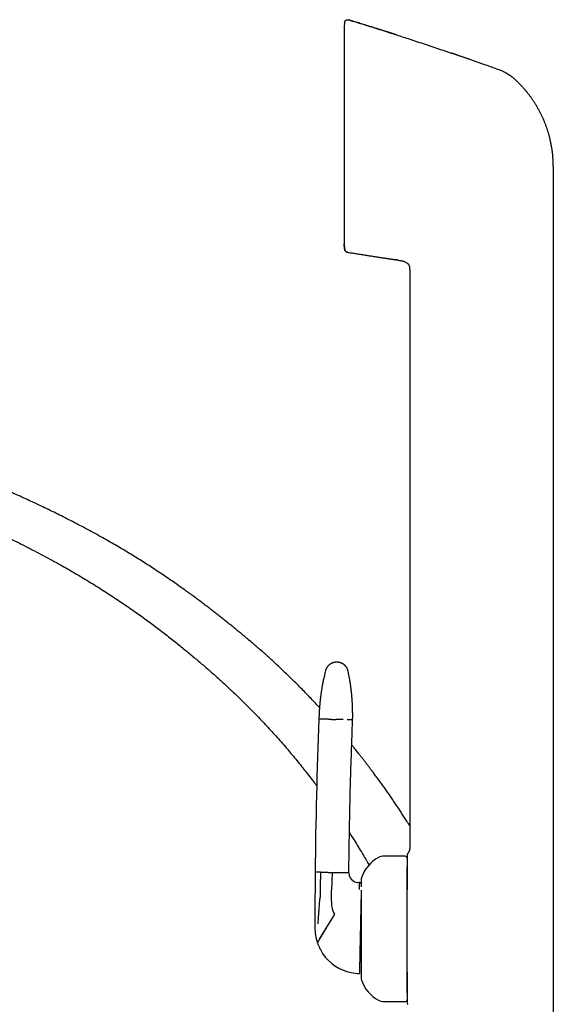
# Model space of a CAD drawing. Header units: millimetres. Extents: x 8 to 869, y 12 to 780.
# Tile 8 of 39: x 160 to 242, y 629 to 780. Entities that reach past the tile are written whole.
import ezdxf

# ---------------------------------------------------------------- set-up
doc = ezdxf.new("R2010")
doc.units = ezdxf.units.MM

msp = doc.modelspace()

# ---------------------------------------------------------------- linework, layer by layer
at = {"color": 7, "linetype": 'Continuous', "lineweight": 30}
for p, q in [((210.32, 780.01), (210.25, 779.38)), ((210.32, 780.02), (210.32, 780.01)), ((210.96, 780.44), (210.96, 780.44)), ((210.25, 779.38), (210.25, 745.94)), ((234.42, 772.63), (234.42, 772.63)), ((242.48, 757.84), (242.48, 745.18)), ((210.25, 745.94), (210.33, 745.18)), ((210.33, 745.18), (210.25, 745.93)), ((210.33, 745.18), (210.34, 745.07)), ((242.48, 745.18), (242.48, 625.78)), ((218.44, 743.45), (218.25, 743.47)), ((218.44, 743.45), (218.48, 743.44)), ((218.44, 743.45), (218.48, 743.44)), ((220.36, 741.99), (220.36, 652.88)), ((219.66, 651.58), (216.36, 651.58)), ((206.64, 649.12), (205.79, 649.14)), ((208.39, 649.08), (208.33, 646.34)), ((210.99, 649.03), (210.13, 649.04)), ((208.32, 646.1), (208.33, 646.34)), ((212.61, 647.51), (212.46, 647.51)), ((212.86, 647.5), (212.61, 647.51)), ((205.76, 644.94), (205.76, 644.51)), ((208.29, 644.6), (208.32, 646.1)), ((216.36, 629.18), (219.66, 629.18))]:
    msp.add_line(p, q, dxfattribs=at)
for centre, radius, start, end in [((991.33, 641.43), 785.58, 177.71765, 179.43772), ((218.14, 646.52), 5.5, 117.9351, 161.601), ((216.36, 649.88), 1.7, 90, 117.9351), ((219.66, 651.28), 0.3, 360, 90), ((934.88, 642.46), 729.12, 179.47553, 179.80541), ((212.49, 649.01), 1.5, 179.4807, 239.7046), ((214.06, 647.88), 1.2, 161.601, 180), ((212.49, 649.01), 1.5, 239.7046, 268.7598), ((934.88, 642.46), 729.12, 179.83925, 180.04218), ((212.29, 644.52), 4, 178.7598, 190.7717), ((212.29, 644.52), 4, 190.7717, 208.0374), ((934.88, 642.46), 729.12, 180.04218, 180.15155), ((212.76, 640.5), 7, 179.7421, 198.1563), ((212.76, 640.5), 7, 198.1563, 198.7998), ((212.76, 640.5), 7, 198.7998, 213.8642), ((212.76, 640.5), 7, 213.8642, 258.0848), ((212.76, 640.5), 7, 258.0848, 268.7598), ((214.06, 632.88), 1.2, 180, 198.399), ((218.14, 634.24), 5.5, 198.399, 242.0649), ((216.36, 630.88), 1.7, 242.0649, 270), ((219.66, 629.48), 0.3, 270, 360)]:
    msp.add_arc(centre, radius, start, end, dxfattribs=at)
for points, knots in [([(210.32, 780.02), (210.32, 780.03), (210.33, 780.07), (210.34, 780.12), (210.36, 780.17), (210.38, 780.21), (210.41, 780.26), (210.45, 780.31), (210.49, 780.35), (210.54, 780.38), (210.59, 780.41), (210.65, 780.43), (210.7, 780.45), (210.76, 780.46), (210.81, 780.47), (210.86, 780.46), (210.92, 780.46), (210.95, 780.45), (210.96, 780.44)], [0, 0, 0, 0, 0.05595, 0.11427, 0.174787, 0.237264, 0.301403, 0.366849, 0.433195, 0.5, 0.566805, 0.633151, 0.698597, 0.762736, 0.825213, 0.88573, 0.94405, 1, 1, 1, 1]), ([(218.34, 778.13), (218.33, 778.13), (218.31, 778.13), (218.28, 778.14), (218.25, 778.15), (218.21, 778.16), (218.18, 778.17), (218.14, 778.18), (218.11, 778.19), (218.08, 778.2), (218.04, 778.21), (218, 778.23), (217.96, 778.24), (217.91, 778.26), (217.84, 778.28), (217.75, 778.31), (217.65, 778.34), (217.53, 778.38), (217.4, 778.42), (217.25, 778.47), (217.09, 778.52), (216.92, 778.57), (216.74, 778.63), (216.54, 778.69), (216.34, 778.76), (216.13, 778.83), (215.91, 778.9), (215.67, 778.97), (215.42, 779.05), (215.17, 779.13), (214.91, 779.21), (214.64, 779.3), (214.36, 779.38), (214.07, 779.47), (213.76, 779.57), (213.43, 779.68), (213.07, 779.79), (212.69, 779.9), (212.31, 780.02), (211.91, 780.15), (211.49, 780.27), (211.18, 780.37), (211, 780.43), (210.96, 780.44)], [0, 0, 0, 0, 0.011013, 0.021122, 0.030374, 0.038832, 0.046575, 0.053708, 0.058739, 0.063569, 0.068274, 0.072938, 0.079233, 0.086049, 0.093862, 0.105944, 0.119839, 0.135549, 0.153072, 0.17241, 0.193167, 0.215674, 0.239932, 0.265938, 0.292274, 0.320191, 0.349687, 0.380764, 0.413421, 0.447659, 0.481388, 0.516522, 0.553061, 0.591005, 0.630355, 0.675931, 0.723258, 0.772335, 0.823162, 0.875741, 0.93007, 0.98615, 1, 1, 1, 1]), ([(210.96, 780.44), (211.75, 780.2), (213.33, 779.72), (215.69, 778.97), (217.35, 778.44), (218.24, 778.16), (218.34, 778.13)], [0, 0, 0, 0, 0.319972, 0.639945, 0.959917, 1, 1, 1, 1]), ([(210.96, 780.44), (210.96, 780.44), (210.96, 780.44), (210.96, 780.44), (210.96, 780.44), (210.96, 780.44)], [0, 0, 0, 0, 0.298995, 0.668604, 1, 1, 1, 1]), ([(218.34, 778.12), (219.02, 777.9), (220.49, 777.43), (222.74, 776.68), (224.86, 775.97), (226.2, 775.52), (226.76, 775.32)], [0, 0, 0, 0, 0.243427, 0.522096, 0.800765, 1, 1, 1, 1]), ([(234.42, 772.63), (234.33, 772.66), (234.11, 772.74), (233.76, 772.86), (233.37, 773), (233, 773.14), (232.63, 773.27), (232.29, 773.39), (231.96, 773.51), (231.64, 773.62), (231.34, 773.73), (231.05, 773.83), (230.76, 773.93), (230.47, 774.03), (230.18, 774.13), (229.91, 774.23), (229.65, 774.32), (229.4, 774.41), (229.16, 774.49), (228.94, 774.57), (228.73, 774.64), (228.53, 774.71), (228.34, 774.78), (228.16, 774.84), (228, 774.89), (227.86, 774.94), (227.73, 774.99), (227.61, 775.03), (227.5, 775.06), (227.42, 775.09), (227.35, 775.12), (227.29, 775.14), (227.24, 775.16), (227.19, 775.17), (227.13, 775.19), (227.08, 775.21), (227.03, 775.23), (226.98, 775.25), (226.92, 775.27), (226.87, 775.29), (226.81, 775.31), (226.78, 775.32), (226.76, 775.32)], [0, 0, 0, 0, 0.03397, 0.085304, 0.135135, 0.183463, 0.230288, 0.27561, 0.316966, 0.356985, 0.395668, 0.433014, 0.469024, 0.507635, 0.544582, 0.579863, 0.613479, 0.64543, 0.675716, 0.704337, 0.731292, 0.757026, 0.781034, 0.803315, 0.823869, 0.842697, 0.859507, 0.874652, 0.888132, 0.899945, 0.907786, 0.914672, 0.921188, 0.927907, 0.934945, 0.942406, 0.950377, 0.95893, 0.968125, 0.97801, 0.988624, 1, 1, 1, 1]), ([(234.86, 772.44), (234.79, 772.48), (234.64, 772.55), (234.49, 772.6), (234.42, 772.63)], [0, 0, 0, 0, 0.50044, 1, 1, 1, 1]), ([(234.42, 772.63), (234.42, 772.63), (234.42, 772.63), (234.42, 772.63), (234.42, 772.63)], [0, 0, 0, 0, 0.455529, 1, 1, 1, 1]), ([(234.86, 772.44), (234.91, 772.42), (235, 772.37), (235.14, 772.29), (235.27, 772.22), (235.38, 772.15), (235.47, 772.1), (235.53, 772.07), (235.56, 772.05), (235.59, 772.03), (235.62, 772.01), (235.65, 771.99), (235.67, 771.97), (235.7, 771.96), (235.74, 771.93), (235.78, 771.91), (235.83, 771.87), (235.89, 771.83), (235.97, 771.77), (236.05, 771.71), (236.13, 771.65), (236.2, 771.59), (236.24, 771.56), (236.29, 771.52), (236.32, 771.49), (236.36, 771.46), (236.44, 771.39), (236.58, 771.27), (236.69, 771.16), (236.75, 771.1)], [0, 0, 0, 0, 0.070539, 0.137165, 0.199782, 0.258232, 0.312471, 0.328654, 0.344426, 0.359787, 0.37474, 0.389284, 0.403422, 0.416223, 0.433674, 0.454724, 0.479374, 0.514173, 0.554313, 0.59982, 0.650727, 0.67956, 0.709893, 0.730674, 0.750266, 0.769874, 0.789498, 0.894789, 1, 1, 1, 1]), ([(241.27, 764.38), (241.21, 764.52), (241.1, 764.8), (240.92, 765.22), (240.73, 765.64), (240.53, 766.05), (240.32, 766.45), (240.1, 766.85), (239.87, 767.24), (239.64, 767.62), (239.39, 768), (239.13, 768.37), (238.86, 768.74), (238.58, 769.1), (238.3, 769.46), (238, 769.8), (237.7, 770.14), (237.39, 770.47), (237.08, 770.79), (236.86, 771), (236.75, 771.1)], [0, 0, 0, 0, 0.056001, 0.112001, 0.168001, 0.224, 0.28, 0.335, 0.39, 0.445001, 0.500001, 0.556002, 0.612002, 0.668002, 0.724001, 0.78, 0.834999, 0.889999, 0.945, 1, 1, 1, 1]), ([(242.48, 757.84), (242.48, 758.02), (242.47, 758.38), (242.45, 758.91), (242.41, 759.44), (242.36, 759.98), (242.29, 760.51), (242.2, 761.03), (242.1, 761.55), (241.99, 762.04), (241.87, 762.51), (241.74, 762.99), (241.59, 763.45), (241.44, 763.92), (241.32, 764.23), (241.27, 764.38)], [0, 0, 0, 0, 0.08, 0.16, 0.24, 0.32, 0.4, 0.479999, 0.559998, 0.633331, 0.706665, 0.779999, 0.853333, 0.926666, 1, 1, 1, 1]), ([(210.34, 745.09), (210.35, 745.07), (210.35, 745.03), (210.37, 744.98), (210.39, 744.91), (210.43, 744.84), (210.49, 744.78), (210.55, 744.73), (210.62, 744.69), (210.69, 744.66), (210.74, 744.65), (210.76, 744.64)], [0, 0, 0, 0, 0.087879, 0.176952, 0.266589, 0.400546, 0.532069, 0.659166, 0.78022, 0.894066, 1, 1, 1, 1]), ([(210.34, 745.09), (210.34, 745.09), (210.34, 745.08), (210.34, 745.08), (210.34, 745.08)], [0, 0, 0, 0, 0.12841, 1, 1, 1, 1]), ([(210.76, 744.64), (210.74, 744.64), (210.68, 744.65), (210.61, 744.68), (210.54, 744.73), (210.48, 744.78), (210.42, 744.85), (210.38, 744.92), (210.36, 745), (210.35, 745.05), (210.34, 745.08)], [0, 0, 0, 0, 0.119158, 0.243186, 0.370688, 0.5, 0.629312, 0.756814, 0.880842, 1, 1, 1, 1]), ([(210.76, 744.64), (210.85, 744.62), (211.07, 744.59), (211.42, 744.53), (211.81, 744.47), (212.18, 744.41), (212.55, 744.35), (212.89, 744.3), (213.22, 744.24), (213.53, 744.2), (213.83, 744.15), (214.12, 744.1), (214.41, 744.06), (214.7, 744.01), (214.98, 743.97), (215.26, 743.93), (215.52, 743.89), (215.77, 743.85), (216, 743.81), (216.23, 743.78), (216.44, 743.75), (216.64, 743.72), (216.82, 743.69), (217, 743.66), (217.16, 743.64), (217.31, 743.62), (217.44, 743.6), (217.56, 743.58), (217.66, 743.56), (217.75, 743.55), (217.82, 743.54), (217.88, 743.53), (217.92, 743.53), (217.96, 743.52), (217.99, 743.52), (218.03, 743.51), (218.06, 743.5), (218.1, 743.5), (218.13, 743.49), (218.17, 743.49), (218.2, 743.48), (218.23, 743.48), (218.25, 743.47), (218.25, 743.47)], [0, 0, 0, 0, 0.0349061, 0.0867402, 0.1370633, 0.1858754, 0.2331764, 0.2789664, 0.3207558, 0.3612018, 0.4003044, 0.4380637, 0.4744795, 0.5135357, 0.5509185, 0.5866278, 0.6206637, 0.653026, 0.6837147, 0.7127299, 0.7400715, 0.7661907, 0.7905749, 0.813224, 0.834138, 0.853317, 0.8704646, 0.8859385, 0.8997387, 0.9118652, 0.9199376, 0.9270495, 0.9333588, 0.9379313, 0.9424685, 0.947046, 0.9517374, 0.9582851, 0.9652991, 0.9728959, 0.9811669, 0.9901834, 1, 1, 1, 1]), ([(210.76, 744.64), (210.76, 744.64), (210.76, 744.64), (210.76, 744.64), (210.76, 744.64)], [0, 0, 0, 0, 0.7358344, 1, 1, 1, 1]), ([(218.48, 743.44), (218.53, 743.43), (218.63, 743.42), (218.8, 743.39), (218.99, 743.35), (219.16, 743.31), (219.32, 743.27), (219.46, 743.22), (219.6, 743.17), (219.73, 743.11), (219.84, 743.05), (219.93, 742.99), (220.02, 742.92), (220.1, 742.84), (220.17, 742.75), (220.24, 742.66), (220.28, 742.55), (220.32, 742.45), (220.34, 742.35), (220.35, 742.28), (220.35, 742.26)], [0, 0, 0, 0, 0.055732, 0.134945, 0.214143, 0.293442, 0.355858, 0.418322, 0.480802, 0.543221, 0.590477, 0.637649, 0.68483, 0.732195, 0.779584, 0.826838, 0.874044, 0.921311, 0.968552, 1, 1, 1, 1]), ([(219.32, 743.27), (219.37, 743.25), (219.46, 743.22), (219.6, 743.17), (219.73, 743.11), (219.84, 743.05), (219.93, 742.99), (219.99, 742.94), (220.02, 742.91)], [0, 0, 0, 0, 0.189876, 0.379802, 0.569543, 0.713189, 0.85658, 1, 1, 1, 1]), ([(220.36, 741.99), (220.36, 742.03), (220.36, 742.11), (220.36, 742.2), (220.35, 742.25), (220.35, 742.26)], [0, 0, 0, 0, 0.424857, 0.849447, 1, 1, 1, 1]), ([(206.46, 674.48), (206.42, 674.52), (206.16, 674.81), (205.67, 675.33), (204.99, 676.05), (204.3, 676.76), (203.57, 677.51), (202.81, 678.28), (202, 679.07), (201.18, 679.86), (200.35, 680.65), (199.59, 681.36), (198.89, 681.99), (198.28, 682.55), (197.66, 683.1), (197.03, 683.65), (196.4, 684.2), (195.76, 684.74), (195.18, 685.22), (194.66, 685.66), (194.2, 686.04), (193.73, 686.42), (193.26, 686.81), (192.77, 687.21), (192.27, 687.61), (191.76, 688.01), (191.22, 688.44), (190.64, 688.9), (190.03, 689.38), (189.4, 689.86), (188.76, 690.35), (188.11, 690.84), (187.45, 691.33), (186.78, 691.82), (186.11, 692.31), (185.37, 692.84), (184.58, 693.4), (183.73, 693.99), (182.87, 694.58), (181.99, 695.17), (181.1, 695.76), (180.2, 696.35), (179.28, 696.94), (178.35, 697.52), (177.41, 698.1), (176.46, 698.68), (175.49, 699.25), (174.46, 699.85), (173.36, 700.48), (172.19, 701.13), (171.01, 701.78), (169.84, 702.4), (168.69, 703), (167.56, 703.58), (166.43, 704.15), (165.28, 704.72), (164.12, 705.27), (162.96, 705.82), (161.8, 706.36), (160.62, 706.9), (159.51, 707.4), (158.47, 707.87), (157.5, 708.29), (156.52, 708.72), (155.53, 709.14), (154.53, 709.57), (153.52, 709.99), (152.51, 710.41), (151.49, 710.83), (150.51, 711.23), (149.57, 711.61), (148.67, 711.97), (147.75, 712.34), (146.83, 712.71), (145.89, 713.08), (144.96, 713.44), (144.04, 713.8), (143.12, 714.16), (142.19, 714.52), (141.25, 714.89), (140.35, 715.23), (139.49, 715.56), (138.67, 715.88), (137.84, 716.19), (137, 716.51), (136.16, 716.83), (135.31, 717.15), (134.48, 717.47), (133.64, 717.79), (132.8, 718.1), (131.95, 718.43), (131.11, 718.74), (130.29, 719.05), (129.49, 719.35), (128.68, 719.66), (127.86, 719.97), (127.03, 720.28), (126.2, 720.59), (125.37, 720.9), (124.52, 721.22), (123.66, 721.54), (122.78, 721.87), (121.88, 722.21), (120.97, 722.55), (120.05, 722.89), (119.12, 723.24), (118.18, 723.6), (117.22, 723.96), (116.25, 724.32), (115.27, 724.69), (114.28, 725.06), (113.27, 725.44), (112.25, 725.82), (111.22, 726.21), (110.2, 726.59), (109.2, 726.97), (108.22, 727.34), (107.22, 727.71), (106.21, 728.09), (105.19, 728.48), (104.17, 728.86), (103.16, 729.25), (102.15, 729.63), (101.13, 730.01), (100.09, 730.41), (99.04, 730.8), (97.98, 731.2), (96.91, 731.61), (95.87, 732.01), (94.84, 732.39), (93.85, 732.77), (92.84, 733.16), (91.83, 733.54), (90.8, 733.93), (89.76, 734.33), (88.71, 734.73), (87.65, 735.13), (86.58, 735.54), (85.49, 735.96), (84.4, 736.38), (83.29, 736.8), (82.24, 737.2), (81.57, 737.46), (81.27, 737.58)], [0, 0, 0, 0, 0.001297, 0.008182, 0.015145, 0.022183, 0.029292, 0.037191, 0.045169, 0.053216, 0.061323, 0.069478, 0.075327, 0.081191, 0.087064, 0.092942, 0.098822, 0.104724, 0.110683, 0.114832, 0.119039, 0.123315, 0.12767, 0.132103, 0.136614, 0.141201, 0.145865, 0.151276, 0.156783, 0.162385, 0.168079, 0.173862, 0.179624, 0.185465, 0.191383, 0.197373, 0.204593, 0.211905, 0.219301, 0.226779, 0.234333, 0.241959, 0.249651, 0.257404, 0.265212, 0.27307, 0.280973, 0.28892, 0.29834, 0.307817, 0.317349, 0.326935, 0.335834, 0.344777, 0.353768, 0.362812, 0.371914, 0.380914, 0.389979, 0.399114, 0.408327, 0.415758, 0.42325, 0.430806, 0.438431, 0.446131, 0.45377, 0.461492, 0.469301, 0.477203, 0.483984, 0.490841, 0.497775, 0.504791, 0.511893, 0.519085, 0.525952, 0.532906, 0.53995, 0.547088, 0.554324, 0.560431, 0.56661, 0.572864, 0.579196, 0.585607, 0.5921, 0.598298, 0.604572, 0.610925, 0.617358, 0.623872, 0.629854, 0.635905, 0.642029, 0.648225, 0.654497, 0.66073, 0.667038, 0.673423, 0.679885, 0.686562, 0.693322, 0.700168, 0.707102, 0.714125, 0.721238, 0.728444, 0.735745, 0.743141, 0.750636, 0.758229, 0.765924, 0.773721, 0.781622, 0.788958, 0.796384, 0.803902, 0.811513, 0.819219, 0.827019, 0.834556, 0.842183, 0.8499, 0.85771, 0.865613, 0.87361, 0.881703, 0.889894, 0.897332, 0.904851, 0.912451, 0.920133, 0.927899, 0.935748, 0.943683, 0.951704, 0.959811, 0.968007, 0.976291, 0.984665, 0.99313, 1, 1, 1, 1]), ([(75.25, 734.58), (75.7, 734.4), (76.6, 734.05), (77.93, 733.52), (79.25, 732.99), (80.56, 732.47), (81.85, 731.96), (83.14, 731.45), (84.4, 730.94), (85.68, 730.44), (86.96, 729.93), (88.25, 729.42), (89.52, 728.92), (90.78, 728.42), (92.03, 727.92), (93.26, 727.44), (94.48, 726.95), (95.69, 726.48), (96.88, 726.01), (98.06, 725.54), (99.23, 725.08), (100.36, 724.63), (101.46, 724.2), (102.53, 723.78), (103.59, 723.36), (104.63, 722.95), (105.69, 722.53), (106.75, 722.11), (107.82, 721.69), (108.89, 721.27), (109.94, 720.86), (110.98, 720.45), (112.06, 720.02), (113.2, 719.57), (114.38, 719.11), (115.55, 718.65), (116.71, 718.19), (117.86, 717.73), (119.01, 717.28), (120.14, 716.83), (121.25, 716.39), (122.36, 715.96), (123.45, 715.52), (124.52, 715.1), (125.58, 714.68), (126.63, 714.26), (127.66, 713.85), (128.69, 713.44), (129.69, 713.04), (130.68, 712.65), (131.65, 712.26), (132.6, 711.87), (133.61, 711.47), (134.67, 711.04), (135.77, 710.6), (136.85, 710.15), (137.92, 709.72), (138.99, 709.28), (140.03, 708.85), (141.07, 708.42), (142.09, 708), (143.11, 707.57), (144.11, 707.15), (145.1, 706.73), (146.14, 706.29), (147.23, 705.82), (148.37, 705.33), (149.49, 704.83), (150.67, 704.31), (151.91, 703.76), (153.2, 703.18), (154.47, 702.59), (155.74, 701.99), (157, 701.4), (158.26, 700.79), (159.54, 700.16), (160.87, 699.5), (162.22, 698.8), (163.58, 698.09), (164.92, 697.37), (166.19, 696.67), (167.38, 696), (168.49, 695.36), (169.6, 694.71), (170.71, 694.05), (171.81, 693.37), (172.88, 692.7), (173.93, 692.03), (174.95, 691.36), (175.96, 690.68), (176.97, 689.99), (177.94, 689.32), (178.87, 688.66), (179.76, 688.02), (180.64, 687.37), (181.51, 686.72), (182.36, 686.06), (183.21, 685.41), (184.02, 684.77), (184.79, 684.15), (185.53, 683.55), (186.25, 682.96), (186.97, 682.36), (187.66, 681.78), (188.35, 681.19), (189.02, 680.62), (189.68, 680.04), (190.34, 679.46), (190.99, 678.88), (191.65, 678.28), (192.29, 677.69), (192.93, 677.09), (193.55, 676.5), (194.18, 675.9), (194.8, 675.28), (195.5, 674.6), (196.26, 673.83), (197.08, 672.98), (197.9, 672.11), (198.71, 671.23), (199.53, 670.33), (200.34, 669.42), (201.13, 668.52), (201.88, 667.63), (202.62, 666.75), (203.35, 665.86), (204.07, 664.96), (204.79, 664.05), (205.45, 663.2), (205.86, 662.66), (206.03, 662.42)], [0, 0, 0, 0, 0.009573, 0.019049, 0.02843, 0.037715, 0.046905, 0.056002, 0.065006, 0.073917, 0.083155, 0.092293, 0.101332, 0.110273, 0.119118, 0.127867, 0.136521, 0.145081, 0.153548, 0.161923, 0.170207, 0.178401, 0.186045, 0.193611, 0.201099, 0.20851, 0.215846, 0.223544, 0.231158, 0.23869, 0.24614, 0.253509, 0.260798, 0.269289, 0.277671, 0.285947, 0.29412, 0.302353, 0.310483, 0.318509, 0.326435, 0.334263, 0.341994, 0.34963, 0.357157, 0.364594, 0.371942, 0.379205, 0.386382, 0.393352, 0.400244, 0.40706, 0.413802, 0.421734, 0.429568, 0.437307, 0.444956, 0.452517, 0.459994, 0.467392, 0.474714, 0.481964, 0.489146, 0.496263, 0.503319, 0.511562, 0.519733, 0.527837, 0.535881, 0.545288, 0.55463, 0.563917, 0.573158, 0.582365, 0.591546, 0.600711, 0.610783, 0.620853, 0.630929, 0.641021, 0.651138, 0.65959, 0.668059, 0.676545, 0.685049, 0.693569, 0.702106, 0.710165, 0.718228, 0.726288, 0.734336, 0.742367, 0.749646, 0.756899, 0.764118, 0.771296, 0.778422, 0.78549, 0.792488, 0.798836, 0.805113, 0.811311, 0.817425, 0.823453, 0.82939, 0.835235, 0.841018, 0.846779, 0.852561, 0.8584, 0.864309, 0.869941, 0.875628, 0.881367, 0.887156, 0.892992, 0.90073, 0.908537, 0.916409, 0.924345, 0.932344, 0.940405, 0.948527, 0.956024, 0.963572, 0.971166, 0.978806, 0.986488, 0.994211, 1, 1, 1, 1]), ([(209.16, 681.48), (209.11, 681.48), (209.01, 681.48), (208.87, 681.46), (208.74, 681.44), (208.62, 681.41), (208.51, 681.38), (208.43, 681.34), (208.35, 681.31), (208.29, 681.28), (208.23, 681.25), (208.18, 681.22), (208.13, 681.18), (208.07, 681.14), (207.99, 681.09), (207.91, 681.02), (207.83, 680.94), (207.75, 680.85), (207.67, 680.75), (207.6, 680.65), (207.54, 680.54), (207.48, 680.42), (207.43, 680.29), (207.4, 680.2), (207.39, 680.15)], [0, 0, 0, 0, 0.063141, 0.123131, 0.179493, 0.231827, 0.279811, 0.316296, 0.349479, 0.37928, 0.405641, 0.428603, 0.452625, 0.486239, 0.525044, 0.568966, 0.617881, 0.671599, 0.719848, 0.771053, 0.824974, 0.881326, 0.939787, 1, 1, 1, 1]), ([(210.88, 680.08), (210.87, 680.12), (210.84, 680.22), (210.8, 680.35), (210.74, 680.48), (210.69, 680.58), (210.63, 680.68), (210.58, 680.75), (210.53, 680.81), (210.48, 680.87), (210.44, 680.91), (210.4, 680.96), (210.35, 681), (210.29, 681.05), (210.22, 681.11), (210.14, 681.17), (210.04, 681.23), (209.93, 681.29), (209.82, 681.34), (209.7, 681.39), (209.58, 681.42), (209.45, 681.45), (209.31, 681.47), (209.21, 681.48), (209.16, 681.48)], [0, 0, 0, 0, 0.062538, 0.121969, 0.177821, 0.22969, 0.277244, 0.313384, 0.34622, 0.37566, 0.401632, 0.424309, 0.448567, 0.482412, 0.521414, 0.56553, 0.614665, 0.668663, 0.71721, 0.768787, 0.823159, 0.880046, 0.939117, 1, 1, 1, 1]), ([(207.39, 680.15), (207.36, 680.02), (207.29, 679.77), (207.21, 679.4), (207.12, 679.04), (207.05, 678.69), (206.98, 678.36), (206.92, 678.04), (206.87, 677.75), (206.82, 677.47), (206.78, 677.2), (206.74, 676.95), (206.7, 676.71), (206.67, 676.48), (206.64, 676.26), (206.62, 676.05), (206.59, 675.86), (206.57, 675.68), (206.55, 675.51), (206.54, 675.36), (206.52, 675.21), (206.51, 675.09), (206.5, 674.97), (206.49, 674.87), (206.48, 674.78), (206.48, 674.68), (206.47, 674.58), (206.46, 674.48), (206.45, 674.32), (206.43, 674.09), (206.42, 673.83), (206.4, 673.6), (206.4, 673.4), (206.39, 673.25), (206.39, 673.14), (206.38, 673.06), (206.38, 672.98), (206.38, 672.92), (206.38, 672.86), (206.38, 672.79), (206.37, 672.74), (206.37, 672.71)], [0, 0, 0, 0, 0.05265, 0.103459, 0.152422, 0.199534, 0.244792, 0.288191, 0.327405, 0.364962, 0.400861, 0.435101, 0.467679, 0.498595, 0.52785, 0.555441, 0.58137, 0.605635, 0.627849, 0.648458, 0.667464, 0.684867, 0.699546, 0.712852, 0.725375, 0.738122, 0.751111, 0.764342, 0.777813, 0.816104, 0.856216, 0.883285, 0.908954, 0.933164, 0.943356, 0.953966, 0.96561, 0.972956, 0.980662, 0.989475, 1, 1, 1, 1]), ([(211.57, 672.6), (211.57, 672.62), (211.57, 672.64), (211.57, 672.68), (211.57, 672.7), (211.57, 672.72), (211.57, 672.74), (211.57, 672.76), (211.57, 672.8), (211.57, 672.85), (211.57, 672.9), (211.58, 673), (211.58, 673.12), (211.58, 673.26), (211.58, 673.38), (211.58, 673.5), (211.58, 673.6), (211.57, 673.7), (211.57, 673.79), (211.57, 673.86), (211.57, 673.94), (211.57, 674.01), (211.57, 674.08), (211.57, 674.17), (211.56, 674.27), (211.56, 674.39), (211.55, 674.53), (211.55, 674.68), (211.54, 674.84), (211.53, 675.01), (211.52, 675.2), (211.51, 675.4), (211.5, 675.61), (211.48, 675.84), (211.46, 676.07), (211.44, 676.31), (211.42, 676.56), (211.39, 676.83), (211.36, 677.1), (211.33, 677.39), (211.29, 677.69), (211.24, 678), (211.2, 678.32), (211.14, 678.65), (211.09, 679), (211.02, 679.35), (210.95, 679.71), (210.9, 679.95), (210.88, 680.08)], [0, 0, 0, 0, 0.0057394, 0.0101912, 0.0133551, 0.0153142, 0.0171287, 0.0212094, 0.0259748, 0.032541, 0.0400779, 0.0481942, 0.068965, 0.0882452, 0.1041991, 0.1191344, 0.1333278, 0.1467827, 0.1576195, 0.1679242, 0.1776966, 0.1869366, 0.1960779, 0.2065662, 0.2208056, 0.2370777, 0.2553831, 0.2757224, 0.2969363, 0.319988, 0.3448778, 0.3716062, 0.4001732, 0.430579, 0.4609312, 0.4929176, 0.5265377, 0.5617905, 0.5986753, 0.6371905, 0.6773347, 0.7191058, 0.7625013, 0.8075185, 0.8533071, 0.9006531, 0.9495523, 1, 1, 1, 1]), ([(207.23, 672.7), (207.18, 672.7), (207.07, 672.7), (206.94, 672.7), (206.81, 672.7), (206.71, 672.71), (206.61, 672.71), (206.54, 672.71), (206.48, 672.71), (206.43, 672.71), (206.4, 672.71), (206.38, 672.71), (206.38, 672.71), (206.37, 672.71)], [0, 0, 0, 0, 0.093349, 0.18674, 0.280158, 0.373587, 0.46701, 0.560413, 0.648446, 0.736434, 0.824365, 0.912224, 1, 1, 1, 1]), ([(207.86, 672.68), (207.82, 672.68), (207.74, 672.69), (207.63, 672.69), (207.53, 672.69), (207.45, 672.69), (207.37, 672.69), (207.31, 672.69), (207.26, 672.7), (207.24, 672.7), (207.23, 672.7)], [0, 0, 0, 0, 0.131904, 0.262655, 0.391776, 0.518841, 0.643479, 0.765379, 0.884286, 1, 1, 1, 1]), ([(207.86, 672.68), (207.9, 672.68), (207.98, 672.68), (208.11, 672.68), (208.25, 672.67), (208.4, 672.67), (208.54, 672.67), (208.69, 672.66), (208.83, 672.66), (208.92, 672.66), (208.97, 672.66)], [0, 0, 0, 0, 0.128371, 0.256828, 0.38483, 0.511835, 0.637322, 0.7608, 0.881824, 1, 1, 1, 1]), ([(210.09, 672.63), (210.05, 672.63), (209.96, 672.64), (209.83, 672.64), (209.69, 672.64), (209.55, 672.65), (209.4, 672.65), (209.26, 672.65), (209.11, 672.66), (209.02, 672.66), (208.97, 672.66)], [0, 0, 0, 0, 0.1283709, 0.2568282, 0.3848297, 0.5118353, 0.6373223, 0.7608004, 0.8818237, 1, 1, 1, 1]), ([(211.57, 672.6), (211.57, 672.6), (211.56, 672.6), (211.54, 672.6), (211.5, 672.6), (211.45, 672.6), (211.39, 672.61), (211.3, 672.61), (211.21, 672.61), (211.11, 672.61), (210.99, 672.61), (210.86, 672.62), (210.76, 672.62), (210.72, 672.62)], [0, 0, 0, 0, 0.093098, 0.18629, 0.279559, 0.372891, 0.466269, 0.55968, 0.647768, 0.735857, 0.823934, 0.911986, 1, 1, 1, 1]), ([(210.99, 649.03), (211, 650.13), (211.02, 652.33), (211.08, 655.63), (211.14, 658.93), (211.22, 662.28), (211.32, 665.69), (211.44, 669.15), (211.52, 671.45), (211.57, 672.6)], [0, 0, 0, 0, 0.139996, 0.279997, 0.419999, 0.560002, 0.706671, 0.853338, 1, 1, 1, 1]), ([(220.36, 656.29), (220.22, 656.52), (219.94, 656.95), (219.52, 657.6), (219.12, 658.21), (218.72, 658.82), (218.32, 659.41), (217.93, 659.99), (217.53, 660.58), (217.12, 661.17), (216.71, 661.76), (216.3, 662.34), (215.9, 662.9), (215.5, 663.45), (215.1, 663.99), (214.74, 664.47), (214.42, 664.91), (214.12, 665.3), (213.83, 665.69), (213.53, 666.08), (213.22, 666.47), (212.92, 666.87), (212.56, 667.32), (212.16, 667.83), (211.76, 668.32), (211.52, 668.63), (211.43, 668.74)], [0, 0, 0, 0, 0.052587, 0.101513, 0.149639, 0.196964, 0.243488, 0.289209, 0.334128, 0.382214, 0.429346, 0.475523, 0.520747, 0.565019, 0.608341, 0.650715, 0.683345, 0.715392, 0.747007, 0.77892, 0.811225, 0.843918, 0.876996, 0.92394, 0.971615, 1, 1, 1, 1]), ([(211.07, 655.19), (211.22, 654.95), (211.58, 654.39), (212.14, 653.51), (212.77, 652.48), (213.42, 651.39), (213.87, 650.63), (214.09, 650.25)], [0, 0, 0, 0, 0.1454924, 0.3429229, 0.5407818, 0.7702065, 1, 1, 1, 1]), ([(220.36, 652.88), (220.36, 652.85), (220.36, 652.79), (220.35, 652.7), (220.34, 652.61), (220.32, 652.51), (220.29, 652.41), (220.24, 652.3), (220.19, 652.2), (220.13, 652.09), (220.08, 652.03), (220.06, 652)], [0, 0, 0, 0, 0.0886113, 0.1813255, 0.2808211, 0.3883845, 0.5039591, 0.6240509, 0.7485658, 0.8748439, 1, 1, 1, 1]), ([(220.06, 652), (220.05, 651.97), (220.02, 651.93), (219.98, 651.85), (219.96, 651.78), (219.96, 651.72), (219.96, 651.69)], [0, 0, 0, 0, 0.248339, 0.499998, 0.751658, 1, 1, 1, 1]), ([(219.96, 651.69), (219.96, 651.69), (219.96, 651.69), (219.96, 651.67), (219.96, 651.64), (219.96, 651.6), (219.96, 651.56), (219.96, 651.53), (219.96, 651.5), (219.96, 651.46), (219.96, 651.42), (219.96, 651.38), (219.96, 651.34), (219.96, 651.3), (219.96, 651.25), (219.96, 651.19), (219.96, 651.15), (219.96, 651.12), (219.96, 651.11), (219.96, 651.1), (219.96, 651.08), (219.96, 651.07), (219.96, 651.06), (219.96, 651.05), (219.96, 651.04), (219.96, 651.03), (219.96, 651.02), (219.96, 651), (219.96, 650.98), (219.96, 650.96), (219.96, 650.93), (219.96, 650.9), (219.96, 650.87), (219.96, 650.85), (219.96, 650.84), (219.96, 650.81), (219.96, 650.78), (219.96, 650.74), (219.96, 650.72), (219.96, 650.71)], [0, 0, 0, 0, 0.0613398, 0.1238937, 0.187796, 0.2530453, 0.3114304, 0.3453632, 0.3801474, 0.4157933, 0.4523104, 0.4897076, 0.5213829, 0.5520297, 0.5949292, 0.641068, 0.6904504, 0.6989106, 0.7074592, 0.7160962, 0.7248217, 0.7336356, 0.742538, 0.7505714, 0.7533999, 0.7613581, 0.7720673, 0.7855274, 0.8009418, 0.8188628, 0.8392902, 0.8622242, 0.8800317, 0.8941652, 0.9077943, 0.9209191, 0.9501384, 0.9764986, 1, 1, 1, 1]), ([(219.96, 650.71), (219.96, 650.67), (219.96, 650.58), (219.96, 650.43), (219.96, 650.27), (219.96, 650.1), (219.96, 649.92), (219.96, 649.73), (219.96, 649.53), (219.96, 649.32), (219.96, 649.1), (219.96, 648.86), (219.96, 648.62), (219.96, 648.37), (219.96, 648.1), (219.96, 647.83), (219.96, 647.55), (219.96, 647.27), (219.96, 646.98), (219.96, 646.69), (219.96, 646.49), (219.96, 646.39)], [0, 0, 0, 0, 0.053533, 0.107001, 0.160471, 0.21401, 0.267433, 0.31965, 0.371821, 0.424006, 0.476267, 0.529433, 0.582494, 0.635513, 0.688555, 0.741808, 0.794132, 0.846365, 0.898569, 0.950807, 1, 1, 1, 1]), ([(219.96, 635.11), (219.96, 635.19), (219.96, 635.35), (219.96, 635.6), (219.96, 635.85), (219.96, 636.11), (219.96, 636.37), (219.96, 636.63), (219.96, 636.9), (219.96, 637.15), (219.96, 637.39), (219.96, 637.62), (219.96, 637.84), (219.96, 638.07), (219.96, 638.3), (219.96, 638.53), (219.96, 638.76), (219.96, 639.01), (219.96, 639.3), (219.96, 639.61), (219.96, 639.93), (219.96, 640.24), (219.96, 640.56), (219.96, 640.87), (219.96, 641.21), (219.96, 641.56), (219.96, 641.93), (219.96, 642.3), (219.96, 642.67), (219.96, 643.03), (219.96, 643.38), (219.96, 643.7), (219.96, 644.01), (219.96, 644.31), (219.96, 644.61), (219.96, 644.9), (219.96, 645.19), (219.96, 645.46), (219.96, 645.72), (219.96, 645.96), (219.96, 646.19), (219.96, 646.42), (219.96, 646.65), (219.96, 646.87), (219.96, 647.09), (219.96, 647.32), (219.96, 647.56), (219.96, 647.81), (219.96, 648.05), (219.96, 648.26), (219.96, 648.46), (219.96, 648.63), (219.96, 648.79), (219.96, 648.97), (219.96, 649.16), (219.96, 649.37), (219.96, 649.56), (219.96, 649.75), (219.96, 649.87), (219.96, 649.94), (219.96, 649.94)], [0, 0, 0, 0, 0.016285, 0.032543, 0.048786, 0.065024, 0.081268, 0.097528, 0.113815, 0.130944, 0.144489, 0.158021, 0.171545, 0.185068, 0.198595, 0.212134, 0.22569, 0.239269, 0.257622, 0.27594, 0.294237, 0.312529, 0.330831, 0.349159, 0.367527, 0.389393, 0.41121, 0.433005, 0.454804, 0.476632, 0.498515, 0.517261, 0.535969, 0.554654, 0.573335, 0.592025, 0.610743, 0.629505, 0.645566, 0.661599, 0.677613, 0.693619, 0.709627, 0.725647, 0.741689, 0.757764, 0.777097, 0.796393, 0.815671, 0.834949, 0.850107, 0.865285, 0.880491, 0.894844, 0.91528, 0.935695, 0.956111, 0.976549, 0.99703, 1, 1, 1, 1]), ([(206.64, 649.12), (206.63, 648.89), (206.6, 648.42), (206.58, 647.72), (206.56, 646.98), (206.54, 646.19), (206.54, 645.64), (206.54, 645.37)], [0, 0, 0, 0, 0.185634, 0.372281, 0.559969, 0.780783, 1, 1, 1, 1]), ([(206.64, 649.12), (206.65, 649.12), (206.68, 649.12), (206.73, 649.12), (206.79, 649.12), (206.86, 649.12), (206.95, 649.11), (207.04, 649.11), (207.15, 649.11), (207.23, 649.11), (207.27, 649.11)], [0, 0, 0, 0, 0.115714, 0.234621, 0.356521, 0.481159, 0.608224, 0.737345, 0.868096, 1, 1, 1, 1]), ([(207.27, 649.11), (207.31, 649.11), (207.4, 649.1), (207.53, 649.1), (207.67, 649.1), (207.81, 649.1), (207.96, 649.09), (208.1, 649.09), (208.25, 649.09), (208.34, 649.08), (208.39, 649.08)], [0, 0, 0, 0, 0.128371, 0.256828, 0.38483, 0.511835, 0.637322, 0.7608, 0.881824, 1, 1, 1, 1]), ([(208.39, 649.08), (208.44, 649.08), (208.53, 649.08), (208.67, 649.08), (208.82, 649.07), (208.96, 649.07), (209.11, 649.07), (209.25, 649.06), (209.38, 649.06), (209.46, 649.06), (209.5, 649.06)], [0, 0, 0, 0, 0.118176, 0.2392, 0.362678, 0.488165, 0.61517, 0.743172, 0.871629, 1, 1, 1, 1]), ([(209.5, 649.06), (209.54, 649.06), (209.62, 649.06), (209.73, 649.05), (209.83, 649.05), (209.91, 649.05), (209.99, 649.05), (210.05, 649.05), (210.1, 649.05), (210.12, 649.05), (210.13, 649.04)], [0, 0, 0, 0, 0.131904, 0.262655, 0.391776, 0.518841, 0.643479, 0.765379, 0.884286, 1, 1, 1, 1]), ([(212.86, 647.88), (212.86, 647.88), (212.86, 647.88), (212.86, 647.88), (212.86, 647.86), (212.86, 647.85), (212.86, 647.82), (212.86, 647.79), (212.86, 647.75), (212.86, 647.7), (212.86, 647.65), (212.86, 647.58), (212.86, 647.52), (212.86, 647.43), (212.86, 647.34), (212.86, 647.22), (212.86, 647.09), (212.86, 646.96), (212.86, 646.88), (212.86, 646.85)], [0, 0, 0, 0, 0.024128, 0.078418, 0.132741, 0.187144, 0.241671, 0.300208, 0.358639, 0.417019, 0.475406, 0.533856, 0.592426, 0.648508, 0.724302, 0.800033, 0.875823, 0.951795, 1, 1, 1, 1]), ([(212.61, 647.51), (212.61, 647.51), (212.61, 647.51), (212.61, 647.49), (212.6, 647.46), (212.6, 647.42), (212.6, 647.36), (212.6, 647.3), (212.59, 647.22), (212.59, 647.13), (212.58, 647.03), (212.57, 646.9), (212.56, 646.76), (212.56, 646.61), (212.55, 646.49), (212.55, 646.43)], [0, 0, 0, 0, 0.06624, 0.133253, 0.201035, 0.26958, 0.33888, 0.408795, 0.479198, 0.550003, 0.639442, 0.729253, 0.819402, 0.909712, 1, 1, 1, 1]), ([(212.89, 646.36), (212.89, 646.35), (212.89, 646.29), (212.88, 646.17), (212.88, 646), (212.88, 645.83), (212.87, 645.65), (212.87, 645.46), (212.86, 645.26), (212.86, 645.06), (212.85, 644.85), (212.85, 644.67), (212.85, 644.5), (212.84, 644.36), (212.84, 644.22), (212.84, 644.08), (212.83, 643.9), (212.83, 643.7), (212.82, 643.47), (212.82, 643.23), (212.82, 643.03), (212.81, 642.86), (212.81, 642.73), (212.81, 642.61), (212.8, 642.48), (212.8, 642.34), (212.8, 642.16), (212.79, 641.93), (212.79, 641.65), (212.78, 641.37), (212.77, 641.08), (212.77, 640.79), (212.76, 640.6), (212.76, 640.5)], [0, 0, 0, 0, 0.010884, 0.054637, 0.097985, 0.140985, 0.183693, 0.226167, 0.267377, 0.308044, 0.348229, 0.387993, 0.412802, 0.437486, 0.462061, 0.486545, 0.510954, 0.548031, 0.584664, 0.620921, 0.656869, 0.675599, 0.694274, 0.712903, 0.731497, 0.750066, 0.76862, 0.80766, 0.84637, 0.884853, 0.923214, 0.961561, 1, 1, 1, 1]), ([(206.34, 642.54), (206.36, 642.78), (206.39, 643.24), (206.44, 643.87), (206.48, 644.45), (206.5, 644.8), (206.51, 644.98)], [0, 0, 0, 0, 0.285391, 0.566308, 0.784253, 1, 1, 1, 1]), ([(206.54, 645.37), (206.54, 645.35), (206.54, 645.31), (206.54, 645.25), (206.53, 645.2), (206.53, 645.14), (206.52, 645.06), (206.52, 645), (206.51, 644.98)], [0, 0, 0, 0, 0.136932, 0.275376, 0.419204, 0.561144, 0.780661, 1, 1, 1, 1]), ([(212.86, 645.06), (212.86, 645.02), (212.86, 644.92), (212.86, 644.75), (212.86, 644.54), (212.86, 644.33), (212.86, 644.11), (212.86, 643.87), (212.86, 643.61), (212.86, 643.33), (212.86, 643.04), (212.86, 642.75), (212.86, 642.47), (212.86, 642.21), (212.86, 641.96), (212.86, 641.7), (212.86, 641.45), (212.86, 641.19), (212.86, 640.95), (212.86, 640.72), (212.86, 640.5), (212.86, 640.29), (212.86, 640.07), (212.86, 639.85), (212.86, 639.64), (212.86, 639.42), (212.86, 639.19), (212.86, 638.96), (212.86, 638.73), (212.86, 638.51), (212.86, 638.28), (212.86, 638.06), (212.86, 637.83), (212.86, 637.57), (212.86, 637.29), (212.86, 637.02), (212.86, 636.84), (212.86, 636.75)], [0, 0, 0, 0, 0.01631, 0.044846, 0.073356, 0.101872, 0.130428, 0.159055, 0.194092, 0.229049, 0.263986, 0.298963, 0.334039, 0.363244, 0.392387, 0.421502, 0.450624, 0.479787, 0.509026, 0.53354, 0.558008, 0.58245, 0.606886, 0.631338, 0.655825, 0.680368, 0.706716, 0.733016, 0.759293, 0.785574, 0.811882, 0.838245, 0.863494, 0.897617, 0.931705, 0.965814, 1, 1, 1, 1]), ([(206.26, 641.15), (206.26, 641.28), (206.28, 641.55), (206.3, 641.91), (206.32, 642.24), (206.33, 642.44), (206.34, 642.54)], [0, 0, 0, 0, 0.284664, 0.565774, 0.784047, 1, 1, 1, 1]), ([(208.76, 642.64), (208.73, 642.59), (208.67, 642.49), (208.58, 642.34), (208.49, 642.19), (208.4, 642.04), (208.3, 641.89), (208.21, 641.74), (208.12, 641.6), (208.03, 641.45), (207.94, 641.3), (207.85, 641.15), (207.75, 641), (207.66, 640.85), (207.57, 640.7), (207.48, 640.56), (207.4, 640.42), (207.31, 640.28), (207.23, 640.14), (207.14, 640.01), (207.06, 639.88), (206.99, 639.75), (206.91, 639.63), (206.84, 639.51), (206.77, 639.4), (206.7, 639.29), (206.63, 639.18), (206.57, 639.07), (206.51, 638.97), (206.47, 638.92), (206.45, 638.89)], [0, 0, 0, 0, 0.025351, 0.051058, 0.077179, 0.103772, 0.130898, 0.158111, 0.185943, 0.21444, 0.243646, 0.274225, 0.305684, 0.338071, 0.371412, 0.405726, 0.441021, 0.477295, 0.514537, 0.552729, 0.591842, 0.631842, 0.672688, 0.714331, 0.756713, 0.804111, 0.852237, 0.900994, 0.950283, 1, 1, 1, 1]), ([(208.78, 642.6), (208.75, 642.55), (208.69, 642.45), (208.6, 642.3), (208.51, 642.16), (208.42, 642.01), (208.33, 641.86), (208.24, 641.71), (208.15, 641.56), (208.06, 641.41), (207.97, 641.26), (207.87, 641.11), (207.78, 640.96), (207.69, 640.81), (207.6, 640.66), (207.51, 640.51), (207.42, 640.37), (207.34, 640.23), (207.25, 640.09), (207.17, 639.95), (207.09, 639.82), (207.01, 639.69), (206.94, 639.57), (206.86, 639.45), (206.79, 639.33), (206.72, 639.22), (206.65, 639.1), (206.59, 639), (206.53, 638.9), (206.49, 638.83), (206.47, 638.8)], [0, 0, 0, 0, 0.024914, 0.05022, 0.075975, 0.102235, 0.129062, 0.156016, 0.183629, 0.211951, 0.241033, 0.271539, 0.302926, 0.335231, 0.368484, 0.402707, 0.437915, 0.474112, 0.511298, 0.54946, 0.588581, 0.628633, 0.66958, 0.711382, 0.753989, 0.80172, 0.850278, 0.899574, 0.949514, 1, 1, 1, 1]), ([(212.76, 640.5), (212.76, 640.42), (212.76, 640.26), (212.75, 640.02), (212.74, 639.78), (212.74, 639.58), (212.74, 639.42), (212.73, 639.29), (212.73, 639.17), (212.73, 639.04), (212.73, 638.92), (212.72, 638.75), (212.72, 638.55), (212.71, 638.3), (212.71, 638.05), (212.7, 637.84), (212.7, 637.66), (212.7, 637.52), (212.69, 637.37), (212.69, 637.23), (212.69, 637.05), (212.68, 636.84), (212.68, 636.61), (212.67, 636.39), (212.67, 636.17), (212.66, 635.96), (212.66, 635.75), (212.65, 635.55), (212.65, 635.36), (212.65, 635.18), (212.64, 635.01), (212.64, 634.84), (212.63, 634.69), (212.63, 634.54), (212.63, 634.45), (212.63, 634.4)], [0, 0, 0, 0, 0.029944, 0.059822, 0.089693, 0.119614, 0.135328, 0.151081, 0.16688, 0.182734, 0.198651, 0.214638, 0.247474, 0.280401, 0.313485, 0.346793, 0.367875, 0.389085, 0.410441, 0.431957, 0.453647, 0.490405, 0.527381, 0.564642, 0.602254, 0.640278, 0.678777, 0.717809, 0.757192, 0.796796, 0.836677, 0.876887, 0.917477, 0.958499, 1, 1, 1, 1]), ([(206.47, 638.8), (206.45, 638.77), (206.41, 638.7), (206.35, 638.61), (206.3, 638.53), (206.26, 638.46), (206.22, 638.4), (206.2, 638.35), (206.17, 638.31), (206.15, 638.28), (206.14, 638.26), (206.14, 638.25), (206.13, 638.25), (206.13, 638.25)], [0, 0, 0, 0, 0.093714, 0.188132, 0.282973, 0.377955, 0.472805, 0.567258, 0.655722, 0.743408, 0.830128, 0.915711, 1, 1, 1, 1]), ([(212.86, 636.75), (212.86, 636.69), (212.86, 636.56), (212.86, 636.37), (212.86, 636.19), (212.86, 636.01), (212.86, 635.83), (212.86, 635.66), (212.86, 635.49), (212.86, 635.32), (212.86, 635.17), (212.86, 635.02), (212.86, 634.87), (212.86, 634.73), (212.86, 634.58), (212.86, 634.43), (212.86, 634.28), (212.86, 634.14), (212.86, 634), (212.86, 633.87), (212.86, 633.74), (212.86, 633.61), (212.86, 633.48), (212.86, 633.37), (212.86, 633.26), (212.86, 633.18), (212.86, 633.11), (212.86, 633.05), (212.86, 633), (212.86, 632.96), (212.86, 632.92), (212.86, 632.9), (212.86, 632.89), (212.86, 632.88), (212.86, 632.88), (212.86, 632.88)], [0, 0, 0, 0, 0.027511, 0.054976, 0.082417, 0.109859, 0.137325, 0.164838, 0.193604, 0.220299, 0.246965, 0.273623, 0.300296, 0.327005, 0.353772, 0.38542, 0.417003, 0.448558, 0.48012, 0.511725, 0.543409, 0.582188, 0.620878, 0.659546, 0.698258, 0.73708, 0.769405, 0.80166, 0.833884, 0.866116, 0.898394, 0.930755, 0.957887, 0.984968, 1, 1, 1, 1]), ([(212.63, 634.4), (212.63, 634.36), (212.63, 634.28), (212.62, 634.16), (212.62, 634.06), (212.62, 633.98), (212.62, 633.92), (212.62, 633.88), (212.62, 633.85), (212.62, 633.81), (212.61, 633.78), (212.61, 633.75), (212.61, 633.7), (212.61, 633.65), (212.61, 633.6), (212.61, 633.56), (212.61, 633.53), (212.61, 633.51), (212.61, 633.51), (212.61, 633.51)], [0, 0, 0, 0, 0.070582, 0.141376, 0.212449, 0.28387, 0.316069, 0.348357, 0.380741, 0.413226, 0.445818, 0.478524, 0.511349, 0.592509, 0.673668, 0.754912, 0.836326, 0.917994, 1, 1, 1, 1]), ([(219.96, 630.46), (219.96, 630.46), (219.96, 630.5), (219.96, 630.6), (219.96, 630.74), (219.96, 630.88), (219.96, 631.01), (219.96, 631.16), (219.96, 631.31), (219.96, 631.46), (219.96, 631.62), (219.96, 631.79), (219.96, 631.98), (219.96, 632.18), (219.96, 632.4), (219.96, 632.63), (219.96, 632.85), (219.96, 633.06), (219.96, 633.25), (219.96, 633.45), (219.96, 633.67), (219.96, 633.92), (219.96, 634.21), (219.96, 634.5), (219.96, 634.8), (219.96, 635), (219.96, 635.11)], [0, 0, 0, 0, 0.000452, 0.046648, 0.092951, 0.132591, 0.172159, 0.211682, 0.251184, 0.290691, 0.330228, 0.369821, 0.409494, 0.457206, 0.50483, 0.552408, 0.599985, 0.637396, 0.674855, 0.712383, 0.747813, 0.798258, 0.848646, 0.899031, 0.949465, 1, 1, 1, 1]), ([(219.96, 633.71), (219.96, 633.63), (219.96, 633.46), (219.96, 633.19), (219.96, 632.91), (219.96, 632.64), (219.96, 632.38), (219.96, 632.13), (219.96, 631.9), (219.96, 631.66), (219.96, 631.44), (219.96, 631.23), (219.96, 631.02), (219.96, 630.83), (219.96, 630.65), (219.96, 630.48), (219.96, 630.33), (219.96, 630.18), (219.96, 630.09), (219.96, 630.05)], [0, 0, 0, 0, 0.046035, 0.106114, 0.166269, 0.226415, 0.285307, 0.344145, 0.402998, 0.461934, 0.522108, 0.58216, 0.642163, 0.702191, 0.762563, 0.821982, 0.881314, 0.940629, 1, 1, 1, 1]), ([(219.96, 630.05), (219.96, 630.04), (219.96, 630.01), (219.96, 629.97), (219.96, 629.93), (219.96, 629.89), (219.96, 629.86), (219.96, 629.82), (219.96, 629.79), (219.96, 629.76), (219.96, 629.74), (219.96, 629.73), (219.96, 629.73), (219.96, 629.72), (219.96, 629.72), (219.96, 629.72), (219.96, 629.71), (219.96, 629.69), (219.96, 629.66), (219.96, 629.61), (219.96, 629.55), (219.96, 629.49), (219.96, 629.43), (219.96, 629.38), (219.96, 629.32), (219.96, 629.26), (219.96, 629.21), (219.96, 629.16), (219.96, 629.12), (219.96, 629.09), (219.96, 629.07), (219.96, 629.07), (219.96, 629.07)], [0, 0, 0, 0, 0.027054, 0.058263, 0.093627, 0.116413, 0.143465, 0.169855, 0.192954, 0.21492, 0.232757, 0.236195, 0.239424, 0.242445, 0.245258, 0.247863, 0.25026, 0.254612, 0.290004, 0.323992, 0.376183, 0.424682, 0.469497, 0.513623, 0.565941, 0.628774, 0.688803, 0.746083, 0.809298, 0.874521, 0.938039, 1, 1, 1, 1]), ([(219.96, 629.07), (219.96, 629.04), (219.96, 628.99), (219.98, 628.91), (220.02, 628.83), (220.05, 628.79), (220.06, 628.77)], [0, 0, 0, 0, 0.248342, 0.500003, 0.751662, 1, 1, 1, 1])]:
    msp.add_open_spline(points, degree=3, knots=knots, dxfattribs=at)

doc.saveas('drawing.dxf')
